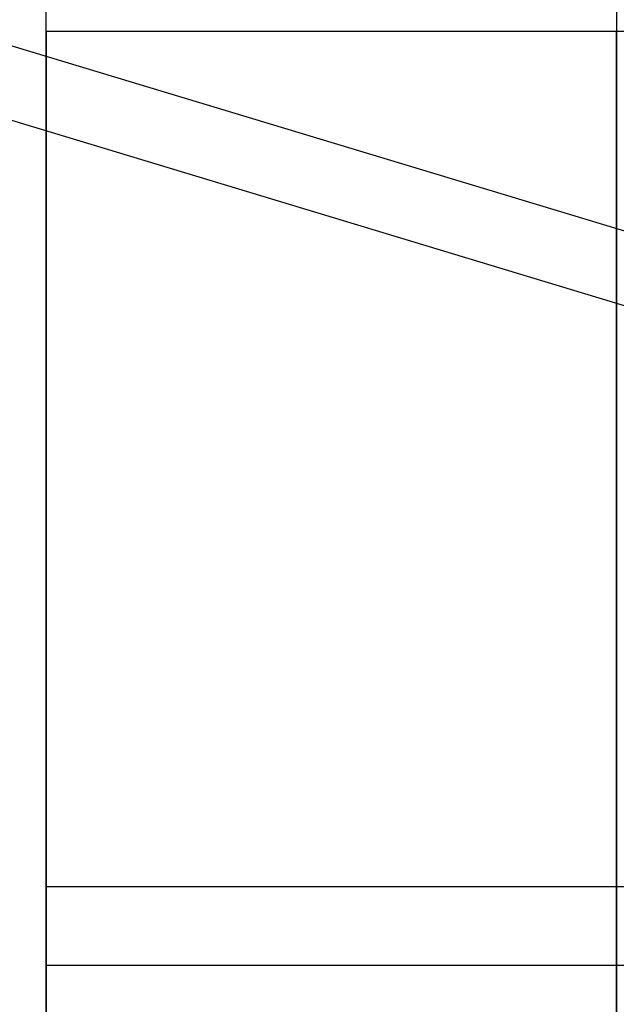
# Model space of a CAD drawing. Header units: millimetres. Extents: x 6038 to 7358, y -8545 to -7225.
# Tile 161 of 256: x 6709.27 to 6710.32, y -7847.87 to -7846.15. Entities that reach past the tile are written whole.
import ezdxf

# ---------------------------------------------------------------- set-up
doc = ezdxf.new("R2010")
doc.units = ezdxf.units.MM

msp = doc.modelspace()

# ---------------------------------------------------------------- linework, layer by layer
at = {"color": 7, "true_color": 0xffffff}
for p, q in [((6709.3164, -7853.1665, 258.0594), (6709.3164, -7841.1665, 258.0594)), ((6709.3164, -7853.1665, 258.0594), (6709.3164, -7841.1665, 258.0594)), ((6709.3164, -7850.4422, 238.0594), (6709.3164, -7845.1665, 238.0594)), ((6709.3164, -7850.4422, 238.0594), (6709.3164, -7845.1665, 238.0594)), ((6710.3164, -7845.1665, 238.0594), (6710.3164, -7850.4422, 238.0594)), ((6709.3164, -7846.1665, 254.0594), (6711.3164, -7846.1665, 254.0594)), ((6709.3164, -7846.1674, 254.0077), (6709.3164, -7846.1665, 254.0594)), ((6709.3164, -7846.1665, 254.0594), (6711.3164, -7846.1665, 254.0594)), ((6709.3164, -7846.1665, 254.0594), (6709.3164, -7846.1674, 254.1112)), ((6709.3164, -7846.1665, 244.0594), (6711.3164, -7846.1665, 244.0594)), ((6709.3164, -7846.1674, 244.0077), (6709.3164, -7846.1665, 244.0594)), ((6709.3164, -7846.1665, 244.0594), (6711.3164, -7846.1665, 244.0594)), ((6709.3164, -7846.1665, 244.0594), (6709.3164, -7846.1674, 244.1112)), ((6709.3164, -7846.1674, 254.0077), (6709.3164, -7846.1665, 254.0594)), ((6709.3164, -7846.1665, 254.0594), (6709.3164, -7846.1674, 254.1112)), ((6709.3164, -7846.1674, 244.0077), (6709.3164, -7846.1665, 244.0594)), ((6709.3164, -7846.1665, 244.0594), (6709.3164, -7846.1674, 244.1112)), ((6709.3164, -7846.1701, 253.956), (6709.3164, -7846.1674, 254.0077)), ((6709.3164, -7846.1674, 254.1112), (6709.3164, -7846.1701, 254.1629)), ((6709.3164, -7846.1701, 243.956), (6709.3164, -7846.1674, 244.0077)), ((6709.3164, -7846.1674, 244.1112), (6709.3164, -7846.1701, 244.1629)), ((6709.3164, -7846.1701, 253.956), (6709.3164, -7846.1674, 254.0077)), ((6709.3164, -7846.1674, 254.1112), (6709.3164, -7846.1701, 254.1629)), ((6709.3164, -7846.1701, 243.956), (6709.3164, -7846.1674, 244.0077)), ((6709.3164, -7846.1674, 244.1112), (6709.3164, -7846.1701, 244.1629)), ((6709.3164, -7846.1746, 253.9044), (6709.3164, -7846.1701, 253.956)), ((6709.3164, -7846.1701, 254.1629), (6709.3164, -7846.1746, 254.2145)), ((6709.3164, -7846.1746, 243.9044), (6709.3164, -7846.1701, 243.956)), ((6709.3164, -7846.1701, 244.1629), (6709.3164, -7846.1746, 244.2145)), ((6709.3164, -7846.1746, 253.9044), (6709.3164, -7846.1701, 253.956)), ((6709.3164, -7846.1701, 254.1629), (6709.3164, -7846.1746, 254.2145)), ((6709.3164, -7846.1746, 243.9044), (6709.3164, -7846.1701, 243.956)), ((6709.3164, -7846.1701, 244.1629), (6709.3164, -7846.1746, 244.2145)), ((6710.3164, -7846.1674, 254.0077), (6710.3164, -7846.1665, 254.0594)), ((6710.3164, -7846.1665, 254.0594), (6710.3164, -7846.1674, 254.1112)), ((6710.3164, -7846.1674, 244.0077), (6710.3164, -7846.1665, 244.0594)), ((6710.3164, -7846.1665, 244.0594), (6710.3164, -7846.1674, 244.1112)), ((6710.3164, -7846.1701, 253.956), (6710.3164, -7846.1674, 254.0077)), ((6710.3164, -7846.1674, 254.1112), (6710.3164, -7846.1701, 254.1629)), ((6710.3164, -7846.1701, 243.956), (6710.3164, -7846.1674, 244.0077)), ((6710.3164, -7846.1674, 244.1112), (6710.3164, -7846.1701, 244.1629)), ((6710.3164, -7846.1746, 253.9044), (6710.3164, -7846.1701, 253.956)), ((6710.3164, -7846.1701, 254.1629), (6710.3164, -7846.1746, 254.2145)), ((6710.3164, -7846.1746, 243.9044), (6710.3164, -7846.1701, 243.956)), ((6710.3164, -7846.1701, 244.1629), (6710.3164, -7846.1746, 244.2145)), ((6709.2238, -7846.1824, 199.6), (6710.5456, -7846.5818, 199.6)), ((6709.2238, -7846.1824, 199.6), (6710.5456, -7846.5818, 199.6)), ((6709.3164, -7846.1808, 253.853), (6709.3164, -7846.1746, 253.9044)), ((6709.3164, -7846.1746, 254.2145), (6709.3164, -7846.1808, 254.2659)), ((6709.3164, -7846.1808, 243.853), (6709.3164, -7846.1746, 243.9044)), ((6709.3164, -7846.1746, 244.2145), (6709.3164, -7846.1808, 244.2659)), ((6709.3164, -7846.1808, 253.853), (6709.3164, -7846.1746, 253.9044)), ((6709.3164, -7846.1746, 254.2145), (6709.3164, -7846.1808, 254.2659)), ((6709.3164, -7846.1808, 243.853), (6709.3164, -7846.1746, 243.9044)), ((6709.3164, -7846.1746, 244.2145), (6709.3164, -7846.1808, 244.2659)), ((6709.3164, -7846.1888, 253.8018), (6709.3164, -7846.1808, 253.853)), ((6709.3164, -7846.1808, 254.2659), (6709.3164, -7846.1888, 254.3171)), ((6709.3164, -7846.1888, 243.8018), (6709.3164, -7846.1808, 243.853)), ((6709.3164, -7846.1808, 244.2659), (6709.3164, -7846.1888, 244.3171)), ((6709.3164, -7846.1888, 253.8018), (6709.3164, -7846.1808, 253.853)), ((6709.3164, -7846.1808, 254.2659), (6709.3164, -7846.1888, 254.3171)), ((6709.3164, -7846.1888, 243.8018), (6709.3164, -7846.1808, 243.853)), ((6709.3164, -7846.1808, 244.2659), (6709.3164, -7846.1888, 244.3171)), ((6710.3164, -7846.1808, 253.853), (6710.3164, -7846.1746, 253.9044)), ((6710.3164, -7846.1746, 254.2145), (6710.3164, -7846.1808, 254.2659)), ((6710.3164, -7846.1808, 243.853), (6710.3164, -7846.1746, 243.9044)), ((6710.3164, -7846.1746, 244.2145), (6710.3164, -7846.1808, 244.2659)), ((6710.3164, -7846.1888, 253.8018), (6710.3164, -7846.1808, 253.853)), ((6710.3164, -7846.1808, 254.2659), (6710.3164, -7846.1888, 254.3171)), ((6710.3164, -7846.1888, 243.8018), (6710.3164, -7846.1808, 243.853)), ((6710.3164, -7846.1808, 244.2659), (6710.3164, -7846.1888, 244.3171)), ((6709.3164, -7846.1986, 253.7509), (6709.3164, -7846.1888, 253.8018)), ((6709.3164, -7846.1888, 254.3171), (6709.3164, -7846.1986, 254.3679)), ((6709.3164, -7846.1986, 243.7509), (6709.3164, -7846.1888, 243.8018)), ((6709.3164, -7846.1888, 244.3171), (6709.3164, -7846.1986, 244.3679)), ((6709.3164, -7846.1986, 253.7509), (6709.3164, -7846.1888, 253.8018)), ((6709.3164, -7846.1888, 254.3171), (6709.3164, -7846.1986, 254.3679)), ((6709.3164, -7846.1986, 243.7509), (6709.3164, -7846.1888, 243.8018)), ((6709.3164, -7846.1888, 244.3171), (6709.3164, -7846.1986, 244.3679)), ((6709.3164, -7846.2101, 253.7005), (6709.3164, -7846.1986, 253.7509)), ((6709.3164, -7846.1986, 254.3679), (6709.3164, -7846.2101, 254.4184)), ((6709.3164, -7846.2101, 243.7005), (6709.3164, -7846.1986, 243.7509)), ((6709.3164, -7846.1986, 244.3679), (6709.3164, -7846.2101, 244.4184)), ((6709.3164, -7846.2101, 253.7005), (6709.3164, -7846.1986, 253.7509)), ((6709.3164, -7846.1986, 254.3679), (6709.3164, -7846.2101, 254.4184)), ((6709.3164, -7846.2101, 243.7005), (6709.3164, -7846.1986, 243.7509)), ((6709.3164, -7846.1986, 244.3679), (6709.3164, -7846.2101, 244.4184)), ((6710.3164, -7846.1986, 253.7509), (6710.3164, -7846.1888, 253.8018)), ((6710.3164, -7846.1888, 254.3171), (6710.3164, -7846.1986, 254.3679)), ((6710.3164, -7846.1986, 243.7509), (6710.3164, -7846.1888, 243.8018)), ((6710.3164, -7846.1888, 244.3171), (6710.3164, -7846.1986, 244.3679)), ((6710.3164, -7846.2101, 253.7005), (6710.3164, -7846.1986, 253.7509)), ((6710.3164, -7846.1986, 254.3679), (6710.3164, -7846.2101, 254.4184)), ((6710.3164, -7846.2101, 243.7005), (6710.3164, -7846.1986, 243.7509)), ((6710.3164, -7846.1986, 244.3679), (6710.3164, -7846.2101, 244.4184)), ((6709.3164, -7846.2234, 253.6504), (6709.3164, -7846.2101, 253.7005)), ((6709.3164, -7846.2101, 254.4184), (6709.3164, -7846.2234, 254.4685)), ((6709.3164, -7846.2234, 243.6504), (6709.3164, -7846.2101, 243.7005)), ((6709.3164, -7846.2101, 244.4184), (6709.3164, -7846.2234, 244.4685)), ((6709.3164, -7846.2234, 253.6504), (6709.3164, -7846.2101, 253.7005)), ((6709.3164, -7846.2101, 254.4184), (6709.3164, -7846.2234, 254.4685)), ((6709.3164, -7846.2234, 243.6504), (6709.3164, -7846.2101, 243.7005)), ((6709.3164, -7846.2101, 244.4184), (6709.3164, -7846.2234, 244.4685)), ((6710.3164, -7846.2234, 253.6504), (6710.3164, -7846.2101, 253.7005)), ((6710.3164, -7846.2101, 254.4184), (6710.3164, -7846.2234, 254.4685)), ((6710.3164, -7846.2234, 243.6504), (6710.3164, -7846.2101, 243.7005)), ((6710.3164, -7846.2101, 244.4184), (6710.3164, -7846.2234, 244.4685)), ((6709.3164, -7846.2383, 253.6008), (6709.3164, -7846.2234, 253.6504)), ((6709.3164, -7846.2234, 254.4685), (6709.3164, -7846.2383, 254.518)), ((6709.3164, -7846.2383, 243.6008), (6709.3164, -7846.2234, 243.6504)), ((6709.3164, -7846.2234, 244.4685), (6709.3164, -7846.2383, 244.518)), ((6709.3164, -7846.2383, 253.6008), (6709.3164, -7846.2234, 253.6504)), ((6709.3164, -7846.2234, 254.4685), (6709.3164, -7846.2383, 254.518)), ((6709.3164, -7846.2383, 243.6008), (6709.3164, -7846.2234, 243.6504)), ((6709.3164, -7846.2234, 244.4685), (6709.3164, -7846.2383, 244.518)), ((6709.3164, -7846.255, 253.5518), (6709.3164, -7846.2383, 253.6008)), ((6709.3164, -7846.2383, 254.518), (6709.3164, -7846.255, 254.5671)), ((6709.3164, -7846.255, 243.5518), (6709.3164, -7846.2383, 243.6008)), ((6709.3164, -7846.2383, 244.518), (6709.3164, -7846.255, 244.5671)), ((6709.3164, -7846.255, 253.5518), (6709.3164, -7846.2383, 253.6008)), ((6709.3164, -7846.2383, 254.518), (6709.3164, -7846.255, 254.5671)), ((6709.3164, -7846.255, 243.5518), (6709.3164, -7846.2383, 243.6008)), ((6709.3164, -7846.2383, 244.518), (6709.3164, -7846.255, 244.5671)), ((6710.3164, -7846.2383, 253.6008), (6710.3164, -7846.2234, 253.6504)), ((6710.3164, -7846.2234, 254.4685), (6710.3164, -7846.2383, 254.518)), ((6710.3164, -7846.2383, 243.6008), (6710.3164, -7846.2234, 243.6504)), ((6710.3164, -7846.2234, 244.4685), (6710.3164, -7846.2383, 244.518)), ((6710.3164, -7846.255, 253.5518), (6710.3164, -7846.2383, 253.6008)), ((6710.3164, -7846.2383, 254.518), (6710.3164, -7846.255, 254.5671)), ((6710.3164, -7846.255, 243.5518), (6710.3164, -7846.2383, 243.6008)), ((6710.3164, -7846.2383, 244.518), (6710.3164, -7846.255, 244.5671)), ((6709.3164, -7846.2734, 253.5034), (6709.3164, -7846.255, 253.5518)), ((6709.3164, -7846.255, 254.5671), (6709.3164, -7846.2734, 254.6155)), ((6709.3164, -7846.2734, 243.5034), (6709.3164, -7846.255, 243.5518)), ((6709.3164, -7846.255, 244.5671), (6709.3164, -7846.2734, 244.6155)), ((6709.3164, -7846.2734, 253.5034), (6709.3164, -7846.255, 253.5518)), ((6709.3164, -7846.255, 254.5671), (6709.3164, -7846.2734, 254.6155)), ((6709.3164, -7846.2734, 243.5034), (6709.3164, -7846.255, 243.5518)), ((6709.3164, -7846.255, 244.5671), (6709.3164, -7846.2734, 244.6155)), ((6710.3164, -7846.2734, 253.5034), (6710.3164, -7846.255, 253.5518)), ((6710.3164, -7846.255, 254.5671), (6710.3164, -7846.2734, 254.6155)), ((6710.3164, -7846.2734, 243.5034), (6710.3164, -7846.255, 243.5518)), ((6710.3164, -7846.255, 244.5671), (6710.3164, -7846.2734, 244.6155)), ((6709.3164, -7846.2934, 253.4556), (6709.3164, -7846.2734, 253.5034)), ((6709.3164, -7846.2734, 254.6155), (6709.3164, -7846.2934, 254.6632)), ((6709.3164, -7846.2934, 243.4556), (6709.3164, -7846.2734, 243.5034)), ((6709.3164, -7846.2734, 244.6155), (6709.3164, -7846.2934, 244.6632)), ((6709.3164, -7846.2934, 253.4556), (6709.3164, -7846.2734, 253.5034)), ((6709.3164, -7846.2734, 254.6155), (6709.3164, -7846.2934, 254.6632)), ((6709.3164, -7846.2934, 243.4556), (6709.3164, -7846.2734, 243.5034)), ((6709.3164, -7846.2734, 244.6155), (6709.3164, -7846.2934, 244.6632)), ((6710.3164, -7846.2934, 253.4556), (6710.3164, -7846.2734, 253.5034)), ((6710.3164, -7846.2734, 254.6155), (6710.3164, -7846.2934, 254.6632)), ((6710.3164, -7846.2934, 243.4556), (6710.3164, -7846.2734, 243.5034)), ((6710.3164, -7846.2734, 244.6155), (6710.3164, -7846.2934, 244.6632)), ((6710.5072, -7846.7014, 200.6), (6709.1896, -7846.3032, 200.6)), ((6710.5072, -7846.7014, 200.6), (6709.1896, -7846.3032, 200.6)), ((6709.3164, -7846.3151, 253.4086), (6709.3164, -7846.2934, 253.4556)), ((6709.3164, -7846.2934, 254.6632), (6709.3164, -7846.3151, 254.7103)), ((6709.3164, -7846.3151, 243.4086), (6709.3164, -7846.2934, 243.4556)), ((6709.3164, -7846.2934, 244.6632), (6709.3164, -7846.3151, 244.7103)), ((6709.3164, -7846.3151, 253.4086), (6709.3164, -7846.2934, 253.4556)), ((6709.3164, -7846.2934, 254.6632), (6709.3164, -7846.3151, 254.7103)), ((6709.3164, -7846.3151, 243.4086), (6709.3164, -7846.2934, 243.4556)), ((6709.3164, -7846.2934, 244.6632), (6709.3164, -7846.3151, 244.7103)), ((6710.3164, -7846.3151, 253.4086), (6710.3164, -7846.2934, 253.4556)), ((6710.3164, -7846.2934, 254.6632), (6710.3164, -7846.3151, 254.7103)), ((6710.3164, -7846.3151, 243.4086), (6710.3164, -7846.2934, 243.4556)), ((6710.3164, -7846.2934, 244.6632), (6710.3164, -7846.3151, 244.7103)), ((6709.3164, -7846.3383, 253.3624), (6709.3164, -7846.3151, 253.4086)), ((6709.3164, -7846.3151, 254.7103), (6709.3164, -7846.3383, 254.7565)), ((6709.3164, -7846.3383, 243.3624), (6709.3164, -7846.3151, 243.4086)), ((6709.3164, -7846.3151, 244.7103), (6709.3164, -7846.3383, 244.7565)), ((6709.3164, -7846.3383, 253.3624), (6709.3164, -7846.3151, 253.4086)), ((6709.3164, -7846.3151, 254.7103), (6709.3164, -7846.3383, 254.7565)), ((6709.3164, -7846.3383, 243.3624), (6709.3164, -7846.3151, 243.4086)), ((6709.3164, -7846.3151, 244.7103), (6709.3164, -7846.3383, 244.7565)), ((6710.3164, -7846.3383, 253.3624), (6710.3164, -7846.3151, 253.4086)), ((6710.3164, -7846.3151, 254.7103), (6710.3164, -7846.3383, 254.7565)), ((6710.3164, -7846.3383, 243.3624), (6710.3164, -7846.3151, 243.4086)), ((6710.3164, -7846.3151, 244.7103), (6710.3164, -7846.3383, 244.7565)), ((6709.3164, -7846.3632, 253.3169), (6709.3164, -7846.3383, 253.3624)), ((6709.3164, -7846.3383, 254.7565), (6709.3164, -7846.3632, 254.802)), ((6709.3164, -7846.3632, 243.3169), (6709.3164, -7846.3383, 243.3624)), ((6709.3164, -7846.3383, 244.7565), (6709.3164, -7846.3632, 244.802)), ((6709.3164, -7846.3632, 253.3169), (6709.3164, -7846.3383, 253.3624)), ((6709.3164, -7846.3383, 254.7565), (6709.3164, -7846.3632, 254.802)), ((6709.3164, -7846.3632, 243.3169), (6709.3164, -7846.3383, 243.3624)), ((6709.3164, -7846.3383, 244.7565), (6709.3164, -7846.3632, 244.802)), ((6710.3164, -7846.3632, 253.3169), (6710.3164, -7846.3383, 253.3624)), ((6710.3164, -7846.3383, 254.7565), (6710.3164, -7846.3632, 254.802)), ((6710.3164, -7846.3632, 243.3169), (6710.3164, -7846.3383, 243.3624)), ((6710.3164, -7846.3383, 244.7565), (6710.3164, -7846.3632, 244.802)), ((6709.3164, -7846.3896, 253.2724), (6709.3164, -7846.3632, 253.3169)), ((6709.3164, -7846.3632, 254.802), (6709.3164, -7846.3896, 254.8465)), ((6709.3164, -7846.3896, 243.2724), (6709.3164, -7846.3632, 243.3169)), ((6709.3164, -7846.3632, 244.802), (6709.3164, -7846.3896, 244.8465)), ((6709.3164, -7846.3896, 253.2724), (6709.3164, -7846.3632, 253.3169)), ((6709.3164, -7846.3632, 254.802), (6709.3164, -7846.3896, 254.8465)), ((6709.3164, -7846.3896, 243.2724), (6709.3164, -7846.3632, 243.3169)), ((6709.3164, -7846.3632, 244.802), (6709.3164, -7846.3896, 244.8465)), ((6710.3164, -7846.3896, 253.2724), (6710.3164, -7846.3632, 253.3169)), ((6710.3164, -7846.3632, 254.802), (6710.3164, -7846.3896, 254.8465)), ((6710.3164, -7846.3896, 243.2724), (6710.3164, -7846.3632, 243.3169)), ((6710.3164, -7846.3632, 244.802), (6710.3164, -7846.3896, 244.8465)), ((6709.3164, -7846.4175, 253.2288), (6709.3164, -7846.3896, 253.2724)), ((6709.3164, -7846.3896, 254.8465), (6709.3164, -7846.4175, 254.8901)), ((6709.3164, -7846.4175, 243.2288), (6709.3164, -7846.3896, 243.2724)), ((6709.3164, -7846.3896, 244.8465), (6709.3164, -7846.4175, 244.8901)), ((6709.3164, -7846.4175, 253.2288), (6709.3164, -7846.3896, 253.2724)), ((6709.3164, -7846.3896, 254.8465), (6709.3164, -7846.4175, 254.8901)), ((6709.3164, -7846.4175, 243.2288), (6709.3164, -7846.3896, 243.2724)), ((6709.3164, -7846.3896, 244.8465), (6709.3164, -7846.4175, 244.8901)), ((6710.3164, -7846.4175, 253.2288), (6710.3164, -7846.3896, 253.2724)), ((6710.3164, -7846.3896, 254.8465), (6710.3164, -7846.4175, 254.8901)), ((6710.3164, -7846.4175, 243.2288), (6710.3164, -7846.3896, 243.2724)), ((6710.3164, -7846.3896, 244.8465), (6710.3164, -7846.4175, 244.8901)), ((6709.3164, -7846.4469, 253.1862), (6709.3164, -7846.4175, 253.2288)), ((6709.3164, -7846.4175, 254.8901), (6709.3164, -7846.4469, 254.9327)), ((6709.3164, -7846.4469, 243.1862), (6709.3164, -7846.4175, 243.2288)), ((6709.3164, -7846.4175, 244.8901), (6709.3164, -7846.4469, 244.9327)), ((6709.3164, -7846.4469, 253.1862), (6709.3164, -7846.4175, 253.2288)), ((6709.3164, -7846.4175, 254.8901), (6709.3164, -7846.4469, 254.9327)), ((6709.3164, -7846.4469, 243.1862), (6709.3164, -7846.4175, 243.2288)), ((6709.3164, -7846.4175, 244.8901), (6709.3164, -7846.4469, 244.9327)), ((6710.3164, -7846.4469, 253.1862), (6710.3164, -7846.4175, 253.2288)), ((6710.3164, -7846.4175, 254.8901), (6710.3164, -7846.4469, 254.9327)), ((6710.3164, -7846.4469, 243.1862), (6710.3164, -7846.4175, 243.2288)), ((6710.3164, -7846.4175, 244.8901), (6710.3164, -7846.4469, 244.9327)), ((6709.3164, -7846.4778, 253.1446), (6709.3164, -7846.4469, 253.1862)), ((6709.3164, -7846.4469, 254.9327), (6709.3164, -7846.4778, 254.9743)), ((6709.3164, -7846.4778, 243.1446), (6709.3164, -7846.4469, 243.1862)), ((6709.3164, -7846.4469, 244.9327), (6709.3164, -7846.4778, 244.9743)), ((6709.3164, -7846.4778, 253.1446), (6709.3164, -7846.4469, 253.1862)), ((6709.3164, -7846.4469, 254.9327), (6709.3164, -7846.4778, 254.9743)), ((6709.3164, -7846.4778, 243.1446), (6709.3164, -7846.4469, 243.1862)), ((6709.3164, -7846.4469, 244.9327), (6709.3164, -7846.4778, 244.9743)), ((6710.3164, -7846.4778, 253.1446), (6710.3164, -7846.4469, 253.1862)), ((6710.3164, -7846.4469, 254.9327), (6710.3164, -7846.4778, 254.9743)), ((6710.3164, -7846.4778, 243.1446), (6710.3164, -7846.4469, 243.1862)), ((6710.3164, -7846.4469, 244.9327), (6710.3164, -7846.4778, 244.9743)), ((6709.3164, -7846.5101, 253.1041), (6709.3164, -7846.4778, 253.1446)), ((6709.3164, -7846.4778, 254.9743), (6709.3164, -7846.5101, 255.0148)), ((6709.3164, -7846.5101, 243.1041), (6709.3164, -7846.4778, 243.1446)), ((6709.3164, -7846.4778, 244.9743), (6709.3164, -7846.5101, 245.0148)), ((6709.3164, -7846.5101, 253.1041), (6709.3164, -7846.4778, 253.1446)), ((6709.3164, -7846.4778, 254.9743), (6709.3164, -7846.5101, 255.0148)), ((6709.3164, -7846.5101, 243.1041), (6709.3164, -7846.4778, 243.1446)), ((6709.3164, -7846.4778, 244.9743), (6709.3164, -7846.5101, 245.0148)), ((6710.3164, -7846.5101, 253.1041), (6710.3164, -7846.4778, 253.1446)), ((6710.3164, -7846.4778, 254.9743), (6710.3164, -7846.5101, 255.0148)), ((6710.3164, -7846.5101, 243.1041), (6710.3164, -7846.4778, 243.1446)), ((6710.3164, -7846.4778, 244.9743), (6710.3164, -7846.5101, 245.0148)), ((6709.3164, -7846.5437, 253.0648), (6709.3164, -7846.5101, 253.1041)), ((6709.3164, -7846.5101, 255.0148), (6709.3164, -7846.5437, 255.0541)), ((6709.3164, -7846.5437, 243.0648), (6709.3164, -7846.5101, 243.1041)), ((6709.3164, -7846.5101, 245.0148), (6709.3164, -7846.5437, 245.0541)), ((6709.3164, -7846.5437, 253.0648), (6709.3164, -7846.5101, 253.1041)), ((6709.3164, -7846.5101, 255.0148), (6709.3164, -7846.5437, 255.0541)), ((6709.3164, -7846.5437, 243.0648), (6709.3164, -7846.5101, 243.1041)), ((6709.3164, -7846.5101, 245.0148), (6709.3164, -7846.5437, 245.0541)), ((6710.3164, -7846.5437, 253.0648), (6710.3164, -7846.5101, 253.1041)), ((6710.3164, -7846.5101, 255.0148), (6710.3164, -7846.5437, 255.0541)), ((6710.3164, -7846.5437, 243.0648), (6710.3164, -7846.5101, 243.1041)), ((6710.3164, -7846.5101, 245.0148), (6710.3164, -7846.5437, 245.0541)), ((6709.3164, -7846.5788, 253.0266), (6709.3164, -7846.5437, 253.0648)), ((6709.3164, -7846.5437, 255.0541), (6709.3164, -7846.5788, 255.0923)), ((6709.3164, -7846.5788, 243.0266), (6709.3164, -7846.5437, 243.0648)), ((6709.3164, -7846.5437, 245.0541), (6709.3164, -7846.5788, 245.0923)), ((6709.3164, -7846.5788, 253.0266), (6709.3164, -7846.5437, 253.0648)), ((6709.3164, -7846.5437, 255.0541), (6709.3164, -7846.5788, 255.0923)), ((6709.3164, -7846.5788, 243.0266), (6709.3164, -7846.5437, 243.0648)), ((6709.3164, -7846.5437, 245.0541), (6709.3164, -7846.5788, 245.0923)), ((6710.3164, -7846.5788, 253.0266), (6710.3164, -7846.5437, 253.0648)), ((6710.3164, -7846.5437, 255.0541), (6710.3164, -7846.5788, 255.0923)), ((6710.3164, -7846.5788, 243.0266), (6710.3164, -7846.5437, 243.0648)), ((6710.3164, -7846.5437, 245.0541), (6710.3164, -7846.5788, 245.0923)), ((6709.3164, -7846.615, 252.9897), (6709.3164, -7846.5788, 253.0266)), ((6709.3164, -7846.5788, 255.0923), (6709.3164, -7846.615, 255.1292)), ((6709.3164, -7846.615, 242.9897), (6709.3164, -7846.5788, 243.0266)), ((6709.3164, -7846.5788, 245.0923), (6709.3164, -7846.615, 245.1292)), ((6709.3164, -7846.615, 252.9897), (6709.3164, -7846.5788, 253.0266)), ((6709.3164, -7846.5788, 255.0923), (6709.3164, -7846.615, 255.1292)), ((6709.3164, -7846.615, 242.9897), (6709.3164, -7846.5788, 243.0266)), ((6709.3164, -7846.5788, 245.0923), (6709.3164, -7846.615, 245.1292)), ((6710.3164, -7846.615, 252.9897), (6710.3164, -7846.5788, 253.0266)), ((6710.3164, -7846.5788, 255.0923), (6710.3164, -7846.615, 255.1292)), ((6710.3164, -7846.615, 242.9897), (6710.3164, -7846.5788, 243.0266)), ((6710.3164, -7846.5788, 245.0923), (6710.3164, -7846.615, 245.1292)), ((6709.3164, -7846.6526, 252.954), (6709.3164, -7846.615, 252.9897)), ((6709.3164, -7846.615, 255.1292), (6709.3164, -7846.6526, 255.1649)), ((6709.3164, -7846.6526, 242.954), (6709.3164, -7846.615, 242.9897)), ((6709.3164, -7846.615, 245.1292), (6709.3164, -7846.6526, 245.1649)), ((6709.3164, -7846.6526, 252.954), (6709.3164, -7846.615, 252.9897)), ((6709.3164, -7846.615, 255.1292), (6709.3164, -7846.6526, 255.1649)), ((6709.3164, -7846.6526, 242.954), (6709.3164, -7846.615, 242.9897)), ((6709.3164, -7846.615, 245.1292), (6709.3164, -7846.6526, 245.1649)), ((6710.3164, -7846.6526, 252.954), (6710.3164, -7846.615, 252.9897)), ((6710.3164, -7846.615, 255.1292), (6710.3164, -7846.6526, 255.1649)), ((6710.3164, -7846.6526, 242.954), (6710.3164, -7846.615, 242.9897)), ((6710.3164, -7846.615, 245.1292), (6710.3164, -7846.6526, 245.1649)), ((6709.3164, -7846.6914, 252.9197), (6709.3164, -7846.6526, 252.954)), ((6709.3164, -7846.6526, 255.1649), (6709.3164, -7846.6914, 255.1992)), ((6709.3164, -7846.6914, 242.9197), (6709.3164, -7846.6526, 242.954)), ((6709.3164, -7846.6526, 245.1649), (6709.3164, -7846.6914, 245.1992)), ((6709.3164, -7846.6914, 252.9197), (6709.3164, -7846.6526, 252.954)), ((6709.3164, -7846.6526, 255.1649), (6709.3164, -7846.6914, 255.1992)), ((6709.3164, -7846.6914, 242.9197), (6709.3164, -7846.6526, 242.954)), ((6709.3164, -7846.6526, 245.1649), (6709.3164, -7846.6914, 245.1992)), ((6710.3164, -7846.6914, 252.9197), (6710.3164, -7846.6526, 252.954)), ((6710.3164, -7846.6526, 255.1649), (6710.3164, -7846.6914, 255.1992)), ((6710.3164, -7846.6914, 242.9197), (6710.3164, -7846.6526, 242.954)), ((6710.3164, -7846.6526, 245.1649), (6710.3164, -7846.6914, 245.1992)), ((6709.3164, -7846.7313, 252.8867), (6709.3164, -7846.6914, 252.9197)), ((6709.3164, -7846.6914, 255.1992), (6709.3164, -7846.7313, 255.2322)), ((6709.3164, -7846.7313, 242.8867), (6709.3164, -7846.6914, 242.9197)), ((6709.3164, -7846.6914, 245.1992), (6709.3164, -7846.7313, 245.2322)), ((6709.3164, -7846.7313, 252.8867), (6709.3164, -7846.6914, 252.9197)), ((6709.3164, -7846.6914, 255.1992), (6709.3164, -7846.7313, 255.2322)), ((6709.3164, -7846.7313, 242.8867), (6709.3164, -7846.6914, 242.9197)), ((6709.3164, -7846.6914, 245.1992), (6709.3164, -7846.7313, 245.2322)), ((6710.3164, -7846.7313, 252.8867), (6710.3164, -7846.6914, 252.9197)), ((6710.3164, -7846.6914, 255.1992), (6710.3164, -7846.7313, 255.2322)), ((6710.3164, -7846.7313, 242.8867), (6710.3164, -7846.6914, 242.9197)), ((6710.3164, -7846.6914, 245.1992), (6710.3164, -7846.7313, 245.2322)), ((6709.3164, -7846.7723, 252.8551), (6709.3164, -7846.7313, 252.8867)), ((6709.3164, -7846.7313, 255.2322), (6709.3164, -7846.7723, 255.2638)), ((6709.3164, -7846.7723, 242.8551), (6709.3164, -7846.7313, 242.8867)), ((6709.3164, -7846.7313, 245.2322), (6709.3164, -7846.7723, 245.2638)), ((6709.3164, -7846.7723, 252.8551), (6709.3164, -7846.7313, 252.8867)), ((6709.3164, -7846.7313, 255.2322), (6709.3164, -7846.7723, 255.2638)), ((6709.3164, -7846.7723, 242.8551), (6709.3164, -7846.7313, 242.8867)), ((6709.3164, -7846.7313, 245.2322), (6709.3164, -7846.7723, 245.2638)), ((6710.3164, -7846.7723, 252.8551), (6710.3164, -7846.7313, 252.8867)), ((6710.3164, -7846.7313, 255.2322), (6710.3164, -7846.7723, 255.2638)), ((6710.3164, -7846.7723, 242.8551), (6710.3164, -7846.7313, 242.8867)), ((6710.3164, -7846.7313, 245.2322), (6710.3164, -7846.7723, 245.2638)), ((6709.3164, -7846.8144, 252.825), (6709.3164, -7846.7723, 252.8551)), ((6709.3164, -7846.7723, 255.2638), (6709.3164, -7846.8144, 255.2939)), ((6709.3164, -7846.8144, 242.825), (6709.3164, -7846.7723, 242.8551)), ((6709.3164, -7846.7723, 245.2638), (6709.3164, -7846.8144, 245.2939)), ((6709.3164, -7846.8144, 252.825), (6709.3164, -7846.7723, 252.8551)), ((6709.3164, -7846.7723, 255.2638), (6709.3164, -7846.8144, 255.2939)), ((6709.3164, -7846.8144, 242.825), (6709.3164, -7846.7723, 242.8551)), ((6709.3164, -7846.7723, 245.2638), (6709.3164, -7846.8144, 245.2939)), ((6710.3164, -7846.8144, 252.825), (6710.3164, -7846.7723, 252.8551)), ((6710.3164, -7846.7723, 255.2638), (6710.3164, -7846.8144, 255.2939)), ((6710.3164, -7846.8144, 242.825), (6710.3164, -7846.7723, 242.8551)), ((6710.3164, -7846.7723, 245.2638), (6710.3164, -7846.8144, 245.2939)), ((6709.3164, -7846.8575, 252.7963), (6709.3164, -7846.8144, 252.825)), ((6709.3164, -7846.8144, 255.2939), (6709.3164, -7846.8575, 255.3226)), ((6709.3164, -7846.8575, 242.7963), (6709.3164, -7846.8144, 242.825)), ((6709.3164, -7846.8144, 245.2939), (6709.3164, -7846.8575, 245.3226)), ((6709.3164, -7846.8575, 252.7963), (6709.3164, -7846.8144, 252.825)), ((6709.3164, -7846.8144, 255.2939), (6709.3164, -7846.8575, 255.3226)), ((6709.3164, -7846.8575, 242.7963), (6709.3164, -7846.8144, 242.825)), ((6709.3164, -7846.8144, 245.2939), (6709.3164, -7846.8575, 245.3226)), ((6710.3164, -7846.8575, 252.7963), (6710.3164, -7846.8144, 252.825)), ((6710.3164, -7846.8144, 255.2939), (6710.3164, -7846.8575, 255.3226)), ((6710.3164, -7846.8575, 242.7963), (6710.3164, -7846.8144, 242.825)), ((6710.3164, -7846.8144, 245.2939), (6710.3164, -7846.8575, 245.3226)), ((6709.3164, -7846.9016, 252.7691), (6709.3164, -7846.8575, 252.7963)), ((6709.3164, -7846.8575, 255.3226), (6709.3164, -7846.9016, 255.3498)), ((6709.3164, -7846.9016, 242.7691), (6709.3164, -7846.8575, 242.7963)), ((6709.3164, -7846.8575, 245.3226), (6709.3164, -7846.9016, 245.3498)), ((6709.3164, -7846.9016, 252.7691), (6709.3164, -7846.8575, 252.7963)), ((6709.3164, -7846.8575, 255.3226), (6709.3164, -7846.9016, 255.3498)), ((6709.3164, -7846.9016, 242.7691), (6709.3164, -7846.8575, 242.7963)), ((6709.3164, -7846.8575, 245.3226), (6709.3164, -7846.9016, 245.3498)), ((6710.3164, -7846.9016, 252.7691), (6710.3164, -7846.8575, 252.7963)), ((6710.3164, -7846.8575, 255.3226), (6710.3164, -7846.9016, 255.3498)), ((6710.3164, -7846.9016, 242.7691), (6710.3164, -7846.8575, 242.7963)), ((6710.3164, -7846.8575, 245.3226), (6710.3164, -7846.9016, 245.3498)), ((6709.3164, -7846.9466, 252.7435), (6709.3164, -7846.9016, 252.7691)), ((6709.3164, -7846.9016, 255.3498), (6709.3164, -7846.9466, 255.3754)), ((6709.3164, -7846.9466, 242.7435), (6709.3164, -7846.9016, 242.7691)), ((6709.3164, -7846.9016, 245.3498), (6709.3164, -7846.9466, 245.3754)), ((6709.3164, -7846.9466, 252.7435), (6709.3164, -7846.9016, 252.7691)), ((6709.3164, -7846.9016, 255.3498), (6709.3164, -7846.9466, 255.3754)), ((6709.3164, -7846.9466, 242.7435), (6709.3164, -7846.9016, 242.7691)), ((6709.3164, -7846.9016, 245.3498), (6709.3164, -7846.9466, 245.3754)), ((6710.3164, -7846.9466, 252.7435), (6710.3164, -7846.9016, 252.7691)), ((6710.3164, -7846.9016, 255.3498), (6710.3164, -7846.9466, 255.3754)), ((6710.3164, -7846.9466, 242.7435), (6710.3164, -7846.9016, 242.7691)), ((6710.3164, -7846.9016, 245.3498), (6710.3164, -7846.9466, 245.3754)), ((6709.3164, -7846.9925, 252.7194), (6709.3164, -7846.9466, 252.7435)), ((6709.3164, -7846.9466, 255.3754), (6709.3164, -7846.9925, 255.3995)), ((6709.3164, -7846.9925, 242.7194), (6709.3164, -7846.9466, 242.7435)), ((6709.3164, -7846.9466, 245.3754), (6709.3164, -7846.9925, 245.3995)), ((6709.3164, -7846.9925, 252.7194), (6709.3164, -7846.9466, 252.7435)), ((6709.3164, -7846.9466, 255.3754), (6709.3164, -7846.9925, 255.3995)), ((6709.3164, -7846.9925, 242.7194), (6709.3164, -7846.9466, 242.7435)), ((6709.3164, -7846.9466, 245.3754), (6709.3164, -7846.9925, 245.3995)), ((6710.3164, -7846.9925, 252.7194), (6710.3164, -7846.9466, 252.7435)), ((6710.3164, -7846.9466, 255.3754), (6710.3164, -7846.9925, 255.3995)), ((6710.3164, -7846.9925, 242.7194), (6710.3164, -7846.9466, 242.7435)), ((6710.3164, -7846.9466, 245.3754), (6710.3164, -7846.9925, 245.3995)), ((6709.3164, -7847.0391, 252.697), (6709.3164, -7846.9925, 252.7194)), ((6709.3164, -7846.9925, 255.3995), (6709.3164, -7847.0391, 255.4219)), ((6709.3164, -7847.0391, 242.697), (6709.3164, -7846.9925, 242.7194)), ((6709.3164, -7846.9925, 245.3995), (6709.3164, -7847.0391, 245.4219)), ((6709.3164, -7847.0391, 252.697), (6709.3164, -7846.9925, 252.7194)), ((6709.3164, -7846.9925, 255.3995), (6709.3164, -7847.0391, 255.4219)), ((6709.3164, -7847.0391, 242.697), (6709.3164, -7846.9925, 242.7194)), ((6709.3164, -7846.9925, 245.3995), (6709.3164, -7847.0391, 245.4219)), ((6710.3164, -7847.0391, 252.697), (6710.3164, -7846.9925, 252.7194)), ((6710.3164, -7846.9925, 255.3995), (6710.3164, -7847.0391, 255.4219)), ((6710.3164, -7847.0391, 242.697), (6710.3164, -7846.9925, 242.7194)), ((6710.3164, -7846.9925, 245.3995), (6710.3164, -7847.0391, 245.4219)), ((6709.3164, -7847.0865, 252.6761), (6709.3164, -7847.0391, 252.697)), ((6709.3164, -7847.0391, 255.4219), (6709.3164, -7847.0865, 255.4428)), ((6709.3164, -7847.0865, 242.6761), (6709.3164, -7847.0391, 242.697)), ((6709.3164, -7847.0391, 245.4219), (6709.3164, -7847.0865, 245.4428)), ((6709.3164, -7847.0865, 252.6761), (6709.3164, -7847.0391, 252.697)), ((6709.3164, -7847.0391, 255.4219), (6709.3164, -7847.0865, 255.4428)), ((6709.3164, -7847.0865, 242.6761), (6709.3164, -7847.0391, 242.697)), ((6709.3164, -7847.0391, 245.4219), (6709.3164, -7847.0865, 245.4428)), ((6710.3164, -7847.0865, 252.6761), (6710.3164, -7847.0391, 252.697)), ((6710.3164, -7847.0391, 255.4219), (6710.3164, -7847.0865, 255.4428)), ((6710.3164, -7847.0865, 242.6761), (6710.3164, -7847.0391, 242.697)), ((6710.3164, -7847.0391, 245.4219), (6710.3164, -7847.0865, 245.4428)), ((6709.3164, -7847.1346, 252.6569), (6709.3164, -7847.0865, 252.6761)), ((6709.3164, -7847.0865, 255.4428), (6709.3164, -7847.1346, 255.462)), ((6709.3164, -7847.1346, 242.6569), (6709.3164, -7847.0865, 242.6761)), ((6709.3164, -7847.0865, 245.4428), (6709.3164, -7847.1346, 245.462)), ((6709.3164, -7847.1346, 252.6569), (6709.3164, -7847.0865, 252.6761)), ((6709.3164, -7847.0865, 255.4428), (6709.3164, -7847.1346, 255.462)), ((6709.3164, -7847.1346, 242.6569), (6709.3164, -7847.0865, 242.6761)), ((6709.3164, -7847.0865, 245.4428), (6709.3164, -7847.1346, 245.462)), ((6710.3164, -7847.1346, 252.6569), (6710.3164, -7847.0865, 252.6761)), ((6710.3164, -7847.0865, 255.4428), (6710.3164, -7847.1346, 255.462)), ((6710.3164, -7847.1346, 242.6569), (6710.3164, -7847.0865, 242.6761)), ((6710.3164, -7847.0865, 245.4428), (6710.3164, -7847.1346, 245.462)), ((6709.3164, -7847.1833, 252.6394), (6709.3164, -7847.1346, 252.6569)), ((6709.3164, -7847.1346, 255.462), (6709.3164, -7847.1833, 255.4795)), ((6709.3164, -7847.1833, 242.6394), (6709.3164, -7847.1346, 242.6569)), ((6709.3164, -7847.1346, 245.462), (6709.3164, -7847.1833, 245.4795)), ((6709.3164, -7847.1833, 252.6394), (6709.3164, -7847.1346, 252.6569)), ((6709.3164, -7847.1346, 255.462), (6709.3164, -7847.1833, 255.4795)), ((6709.3164, -7847.1833, 242.6394), (6709.3164, -7847.1346, 242.6569)), ((6709.3164, -7847.1346, 245.462), (6709.3164, -7847.1833, 245.4795)), ((6710.3164, -7847.1833, 252.6394), (6710.3164, -7847.1346, 252.6569)), ((6710.3164, -7847.1346, 255.462), (6710.3164, -7847.1833, 255.4795)), ((6710.3164, -7847.1833, 242.6394), (6710.3164, -7847.1346, 242.6569)), ((6710.3164, -7847.1346, 245.462), (6710.3164, -7847.1833, 245.4795)), ((6709.3164, -7847.2326, 252.6236), (6709.3164, -7847.1833, 252.6394)), ((6709.3164, -7847.1833, 255.4795), (6709.3164, -7847.2326, 255.4953)), ((6709.3164, -7847.2326, 242.6236), (6709.3164, -7847.1833, 242.6394)), ((6709.3164, -7847.1833, 245.4795), (6709.3164, -7847.2326, 245.4953)), ((6709.3164, -7847.2326, 252.6236), (6709.3164, -7847.1833, 252.6394)), ((6709.3164, -7847.1833, 255.4795), (6709.3164, -7847.2326, 255.4953)), ((6709.3164, -7847.2326, 242.6236), (6709.3164, -7847.1833, 242.6394)), ((6709.3164, -7847.1833, 245.4795), (6709.3164, -7847.2326, 245.4953)), ((6710.3164, -7847.2326, 252.6236), (6710.3164, -7847.1833, 252.6394)), ((6710.3164, -7847.1833, 255.4795), (6710.3164, -7847.2326, 255.4953)), ((6710.3164, -7847.2326, 242.6236), (6710.3164, -7847.1833, 242.6394)), ((6710.3164, -7847.1833, 245.4795), (6710.3164, -7847.2326, 245.4953)), ((6709.3164, -7847.2825, 252.6094), (6709.3164, -7847.2326, 252.6236)), ((6709.3164, -7847.2326, 255.4953), (6709.3164, -7847.2825, 255.5094)), ((6709.3164, -7847.2825, 242.6094), (6709.3164, -7847.2326, 242.6236)), ((6709.3164, -7847.2326, 245.4953), (6709.3164, -7847.2825, 245.5094)), ((6709.3164, -7847.2825, 252.6094), (6709.3164, -7847.2326, 252.6236)), ((6709.3164, -7847.2326, 255.4953), (6709.3164, -7847.2825, 255.5094)), ((6709.3164, -7847.2825, 242.6094), (6709.3164, -7847.2326, 242.6236)), ((6709.3164, -7847.2326, 245.4953), (6709.3164, -7847.2825, 245.5094)), ((6710.3164, -7847.2825, 252.6094), (6710.3164, -7847.2326, 252.6236)), ((6710.3164, -7847.2326, 255.4953), (6710.3164, -7847.2825, 255.5094)), ((6710.3164, -7847.2825, 242.6094), (6710.3164, -7847.2326, 242.6236)), ((6710.3164, -7847.2326, 245.4953), (6710.3164, -7847.2825, 245.5094)), ((6709.3164, -7847.3327, 252.597), (6709.3164, -7847.2825, 252.6094)), ((6709.3164, -7847.2825, 255.5094), (6709.3164, -7847.3327, 255.5218)), ((6709.3164, -7847.3327, 242.597), (6709.3164, -7847.2825, 242.6094)), ((6709.3164, -7847.2825, 245.5094), (6709.3164, -7847.3327, 245.5218)), ((6709.3164, -7847.3327, 252.597), (6709.3164, -7847.2825, 252.6094)), ((6709.3164, -7847.2825, 255.5094), (6709.3164, -7847.3327, 255.5218)), ((6709.3164, -7847.3327, 242.597), (6709.3164, -7847.2825, 242.6094)), ((6709.3164, -7847.2825, 245.5094), (6709.3164, -7847.3327, 245.5218)), ((6710.3164, -7847.3327, 252.597), (6710.3164, -7847.2825, 252.6094)), ((6710.3164, -7847.2825, 255.5094), (6710.3164, -7847.3327, 255.5218)), ((6710.3164, -7847.3327, 242.597), (6710.3164, -7847.2825, 242.6094)), ((6710.3164, -7847.2825, 245.5094), (6710.3164, -7847.3327, 245.5218)), ((6709.3164, -7847.3834, 252.5864), (6709.3164, -7847.3327, 252.597)), ((6709.3164, -7847.3327, 255.5218), (6709.3164, -7847.3834, 255.5325)), ((6709.3164, -7847.3834, 242.5864), (6709.3164, -7847.3327, 242.597)), ((6709.3164, -7847.3327, 245.5218), (6709.3164, -7847.3834, 245.5325)), ((6709.3164, -7847.3834, 252.5864), (6709.3164, -7847.3327, 252.597)), ((6709.3164, -7847.3327, 255.5218), (6709.3164, -7847.3834, 255.5325)), ((6709.3164, -7847.3834, 242.5864), (6709.3164, -7847.3327, 242.597)), ((6709.3164, -7847.3327, 245.5218), (6709.3164, -7847.3834, 245.5325)), ((6710.3164, -7847.3834, 252.5864), (6710.3164, -7847.3327, 252.597)), ((6710.3164, -7847.3327, 255.5218), (6710.3164, -7847.3834, 255.5325)), ((6710.3164, -7847.3834, 242.5864), (6710.3164, -7847.3327, 242.597)), ((6710.3164, -7847.3327, 245.5218), (6710.3164, -7847.3834, 245.5325)), ((6709.3164, -7847.4344, 252.5775), (6709.3164, -7847.3834, 252.5864)), ((6709.3164, -7847.3834, 255.5325), (6709.3164, -7847.4344, 255.5414)), ((6709.3164, -7847.4344, 242.5775), (6709.3164, -7847.3834, 242.5864)), ((6709.3164, -7847.3834, 245.5325), (6709.3164, -7847.4344, 245.5414)), ((6709.3164, -7847.4344, 252.5775), (6709.3164, -7847.3834, 252.5864)), ((6709.3164, -7847.3834, 255.5325), (6709.3164, -7847.4344, 255.5414)), ((6709.3164, -7847.4344, 242.5775), (6709.3164, -7847.3834, 242.5864)), ((6709.3164, -7847.3834, 245.5325), (6709.3164, -7847.4344, 245.5414)), ((6710.3164, -7847.4344, 252.5775), (6710.3164, -7847.3834, 252.5864)), ((6710.3164, -7847.3834, 255.5325), (6710.3164, -7847.4344, 255.5414)), ((6710.3164, -7847.4344, 242.5775), (6710.3164, -7847.3834, 242.5864)), ((6710.3164, -7847.3834, 245.5325), (6710.3164, -7847.4344, 245.5414)), ((6709.3164, -7847.4857, 252.5704), (6709.3164, -7847.4344, 252.5775)), ((6709.3164, -7847.4344, 255.5414), (6709.3164, -7847.4857, 255.5485)), ((6709.3164, -7847.4857, 242.5704), (6709.3164, -7847.4344, 242.5775)), ((6709.3164, -7847.4344, 245.5414), (6709.3164, -7847.4857, 245.5485)), ((6709.3164, -7847.4857, 252.5704), (6709.3164, -7847.4344, 252.5775)), ((6709.3164, -7847.4344, 255.5414), (6709.3164, -7847.4857, 255.5485)), ((6709.3164, -7847.4857, 242.5704), (6709.3164, -7847.4344, 242.5775)), ((6709.3164, -7847.4344, 245.5414), (6709.3164, -7847.4857, 245.5485)), ((6710.3164, -7847.4857, 252.5704), (6710.3164, -7847.4344, 252.5775)), ((6710.3164, -7847.4344, 255.5414), (6710.3164, -7847.4857, 255.5485)), ((6710.3164, -7847.4857, 242.5704), (6710.3164, -7847.4344, 242.5775)), ((6710.3164, -7847.4344, 245.5414), (6710.3164, -7847.4857, 245.5485)), ((6709.3164, -7847.5372, 252.565), (6709.3164, -7847.4857, 252.5704)), ((6709.3164, -7847.4857, 255.5485), (6709.3164, -7847.5372, 255.5539)), ((6709.3164, -7847.5372, 242.565), (6709.3164, -7847.4857, 242.5704)), ((6709.3164, -7847.4857, 245.5485), (6709.3164, -7847.5372, 245.5539)), ((6709.3164, -7847.5372, 252.565), (6709.3164, -7847.4857, 252.5704)), ((6709.3164, -7847.4857, 255.5485), (6709.3164, -7847.5372, 255.5539)), ((6709.3164, -7847.5372, 242.565), (6709.3164, -7847.4857, 242.5704)), ((6709.3164, -7847.4857, 245.5485), (6709.3164, -7847.5372, 245.5539)), ((6710.3164, -7847.5372, 252.565), (6710.3164, -7847.4857, 252.5704)), ((6710.3164, -7847.4857, 255.5485), (6710.3164, -7847.5372, 255.5539)), ((6710.3164, -7847.5372, 242.565), (6710.3164, -7847.4857, 242.5704)), ((6710.3164, -7847.4857, 245.5485), (6710.3164, -7847.5372, 245.5539)), ((6709.3164, -7847.5889, 252.5614), (6709.3164, -7847.5372, 252.565)), ((6709.3164, -7847.5372, 255.5539), (6709.3164, -7847.5889, 255.5574)), ((6709.3164, -7847.5889, 242.5614), (6709.3164, -7847.5372, 242.565)), ((6709.3164, -7847.5372, 245.5539), (6709.3164, -7847.5889, 245.5574)), ((6709.3164, -7847.5889, 252.5614), (6709.3164, -7847.5372, 252.565)), ((6709.3164, -7847.5372, 255.5539), (6709.3164, -7847.5889, 255.5574)), ((6709.3164, -7847.5889, 242.5614), (6709.3164, -7847.5372, 242.565)), ((6709.3164, -7847.5372, 245.5539), (6709.3164, -7847.5889, 245.5574)), ((6710.3164, -7847.5889, 252.5614), (6710.3164, -7847.5372, 252.565)), ((6710.3164, -7847.5372, 255.5539), (6710.3164, -7847.5889, 255.5574)), ((6710.3164, -7847.5889, 242.5614), (6710.3164, -7847.5372, 242.565)), ((6710.3164, -7847.5372, 245.5539), (6710.3164, -7847.5889, 245.5574)), ((6709.3164, -7847.6406, 252.5597), (6709.3164, -7847.5889, 252.5614)), ((6709.3164, -7847.5889, 255.5574), (6709.3164, -7847.6406, 255.5592)), ((6709.3164, -7847.6406, 242.5597), (6709.3164, -7847.5889, 242.5614)), ((6709.3164, -7847.5889, 245.5574), (6709.3164, -7847.6406, 245.5592)), ((6709.3164, -7847.6406, 252.5597), (6709.3164, -7847.5889, 252.5614)), ((6709.3164, -7847.5889, 255.5574), (6709.3164, -7847.6406, 255.5592)), ((6709.3164, -7847.6406, 242.5597), (6709.3164, -7847.5889, 242.5614)), ((6709.3164, -7847.5889, 245.5574), (6709.3164, -7847.6406, 245.5592)), ((6710.3164, -7847.6406, 252.5597), (6710.3164, -7847.5889, 252.5614)), ((6710.3164, -7847.5889, 255.5574), (6710.3164, -7847.6406, 255.5592)), ((6710.3164, -7847.6406, 242.5597), (6710.3164, -7847.5889, 242.5614)), ((6710.3164, -7847.5889, 245.5574), (6710.3164, -7847.6406, 245.5592)), ((6709.3164, -7847.6924, 252.5597), (6709.3164, -7847.6406, 252.5597)), ((6709.3164, -7847.6406, 255.5592), (6709.3164, -7847.6924, 255.5592)), ((6709.3164, -7847.6924, 242.5597), (6709.3164, -7847.6406, 242.5597)), ((6709.3164, -7847.6406, 245.5592), (6709.3164, -7847.6924, 245.5592)), ((6709.3164, -7847.6924, 252.5597), (6709.3164, -7847.6406, 252.5597)), ((6709.3164, -7847.6406, 255.5592), (6709.3164, -7847.6924, 255.5592)), ((6709.3164, -7847.6924, 242.5597), (6709.3164, -7847.6406, 242.5597)), ((6709.3164, -7847.6406, 245.5592), (6709.3164, -7847.6924, 245.5592)), ((6710.3164, -7847.6924, 252.5597), (6710.3164, -7847.6406, 252.5597)), ((6710.3164, -7847.6406, 255.5592), (6710.3164, -7847.6924, 255.5592)), ((6710.3164, -7847.6924, 242.5597), (6710.3164, -7847.6406, 242.5597)), ((6710.3164, -7847.6406, 245.5592), (6710.3164, -7847.6924, 245.5592)), ((6709.3164, -7847.6665, 252.5594), (6711.3164, -7847.6665, 252.5594)), ((6709.3164, -7847.6665, 255.5594), (6711.3164, -7847.6665, 255.5594)), ((6709.3164, -7847.6665, 242.5594), (6711.3164, -7847.6665, 242.5594)), ((6709.3164, -7847.6665, 245.5594), (6711.3164, -7847.6665, 245.5594)), ((6709.3164, -7847.7442, 252.5614), (6709.3164, -7847.6924, 252.5597)), ((6709.3164, -7847.6924, 255.5592), (6709.3164, -7847.7442, 255.5574)), ((6709.3164, -7847.7442, 242.5614), (6709.3164, -7847.6924, 242.5597)), ((6709.3164, -7847.6924, 245.5592), (6709.3164, -7847.7442, 245.5574)), ((6709.3164, -7847.7442, 252.5614), (6709.3164, -7847.6924, 252.5597)), ((6709.3164, -7847.6924, 255.5592), (6709.3164, -7847.7442, 255.5574)), ((6709.3164, -7847.7442, 242.5614), (6709.3164, -7847.6924, 242.5597)), ((6709.3164, -7847.6924, 245.5592), (6709.3164, -7847.7442, 245.5574)), ((6710.3164, -7847.7442, 252.5614), (6710.3164, -7847.6924, 252.5597)), ((6710.3164, -7847.6924, 255.5592), (6710.3164, -7847.7442, 255.5574)), ((6710.3164, -7847.7442, 242.5614), (6710.3164, -7847.6924, 242.5597)), ((6710.3164, -7847.6924, 245.5592), (6710.3164, -7847.7442, 245.5574)), ((6709.3164, -7847.7958, 252.565), (6709.3164, -7847.7442, 252.5614)), ((6709.3164, -7847.7442, 255.5574), (6709.3164, -7847.7958, 255.5539)), ((6709.3164, -7847.7958, 242.565), (6709.3164, -7847.7442, 242.5614)), ((6709.3164, -7847.7442, 245.5574), (6709.3164, -7847.7958, 245.5539)), ((6709.3164, -7847.7958, 252.565), (6709.3164, -7847.7442, 252.5614)), ((6709.3164, -7847.7442, 255.5574), (6709.3164, -7847.7958, 255.5539)), ((6709.3164, -7847.7958, 242.565), (6709.3164, -7847.7442, 242.5614)), ((6709.3164, -7847.7442, 245.5574), (6709.3164, -7847.7958, 245.5539)), ((6710.3164, -7847.7958, 252.565), (6710.3164, -7847.7442, 252.5614)), ((6710.3164, -7847.7442, 255.5574), (6710.3164, -7847.7958, 255.5539)), ((6710.3164, -7847.7958, 242.565), (6710.3164, -7847.7442, 242.5614)), ((6710.3164, -7847.7442, 245.5574), (6710.3164, -7847.7958, 245.5539)), ((6709.3164, -7847.8473, 252.5704), (6709.3164, -7847.7958, 252.565)), ((6709.3164, -7847.7958, 255.5539), (6709.3164, -7847.8473, 255.5485)), ((6709.3164, -7847.8473, 242.5704), (6709.3164, -7847.7958, 242.565)), ((6709.3164, -7847.7958, 245.5539), (6709.3164, -7847.8473, 245.5485)), ((6709.3164, -7847.8473, 252.5704), (6709.3164, -7847.7958, 252.565)), ((6709.3164, -7847.7958, 255.5539), (6709.3164, -7847.8473, 255.5485)), ((6709.3164, -7847.8473, 242.5704), (6709.3164, -7847.7958, 242.565)), ((6709.3164, -7847.7958, 245.5539), (6709.3164, -7847.8473, 245.5485)), ((6709.3164, -7847.8043, 238.0594), (6711.3164, -7847.8043, 238.0594)), ((6710.3164, -7847.8473, 252.5704), (6710.3164, -7847.7958, 252.565)), ((6710.3164, -7847.7958, 255.5539), (6710.3164, -7847.8473, 255.5485)), ((6710.3164, -7847.8473, 242.5704), (6710.3164, -7847.7958, 242.565)), ((6710.3164, -7847.7958, 245.5539), (6710.3164, -7847.8473, 245.5485)), ((6709.3164, -7847.8986, 252.5775), (6709.3164, -7847.8473, 252.5704)), ((6709.3164, -7847.8473, 255.5485), (6709.3164, -7847.8986, 255.5414)), ((6709.3164, -7847.8986, 242.5775), (6709.3164, -7847.8473, 242.5704)), ((6709.3164, -7847.8473, 245.5485), (6709.3164, -7847.8986, 245.5414)), ((6709.3164, -7847.8986, 252.5775), (6709.3164, -7847.8473, 252.5704)), ((6709.3164, -7847.8473, 255.5485), (6709.3164, -7847.8986, 255.5414)), ((6709.3164, -7847.8986, 242.5775), (6709.3164, -7847.8473, 242.5704)), ((6709.3164, -7847.8473, 245.5485), (6709.3164, -7847.8986, 245.5414)), ((6710.3164, -7847.8986, 252.5775), (6710.3164, -7847.8473, 252.5704)), ((6710.3164, -7847.8473, 255.5485), (6710.3164, -7847.8986, 255.5414)), ((6710.3164, -7847.8986, 242.5775), (6710.3164, -7847.8473, 242.5704)), ((6710.3164, -7847.8473, 245.5485), (6710.3164, -7847.8986, 245.5414))]:
    msp.add_line(p, q, dxfattribs=at)

doc.saveas('drawing.dxf')
